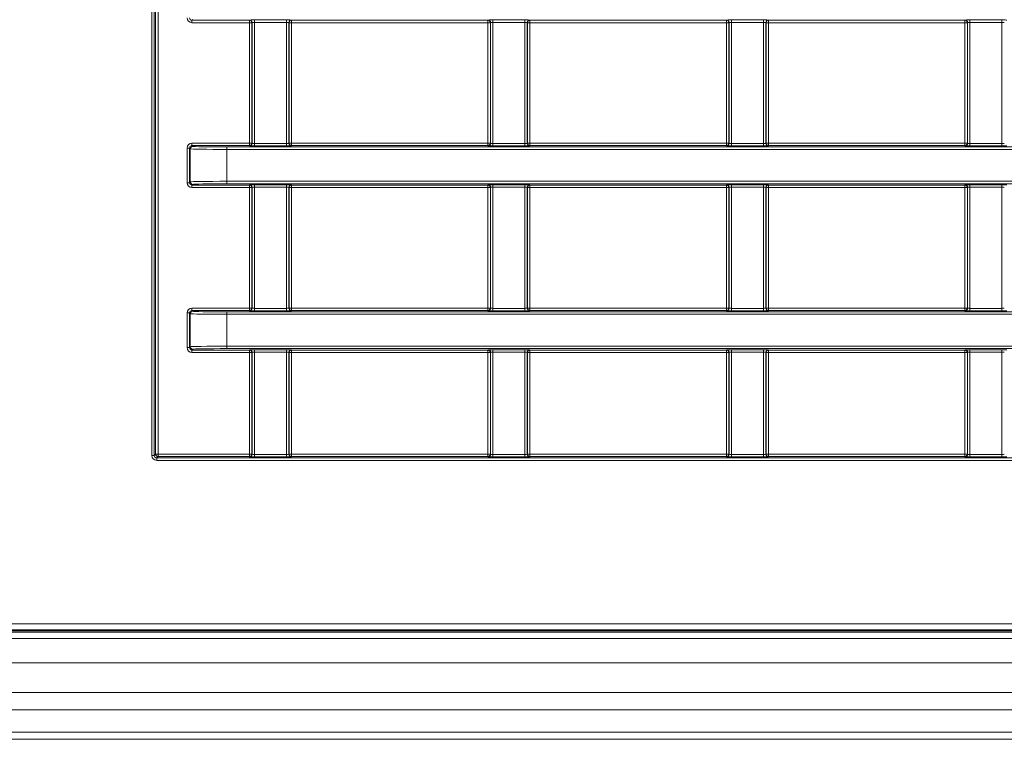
# Model space of a CAD drawing. Header units: millimetres. Extents: x 0 to 1118, y 0 to 864.
# Tile 19 of 235: x 304 to 324, y 163 to 177. Entities that reach past the tile are written whole.
import ezdxf

# ---------------------------------------------------------------- set-up
doc = ezdxf.new("R2010")
doc.units = ezdxf.units.MM

msp = doc.modelspace()

# ---------------------------------------------------------------- linework, layer by layer
at = {"color": 9, "linetype": 'Continuous', "lineweight": 0}
for p, q in [((306.684, 168.348), (306.684, 230.746)), ((306.734, 230.746), (306.734, 168.348)), ((306.762, 168.376), (306.762, 230.718)), ((306.812, 230.718), (306.812, 168.376)), ((307.52, 177.259), (307.504, 177.243)), ((307.504, 177.243), (308.678, 177.243)), ((307.504, 177.243), (307.504, 177.193)), ((308.678, 177.193), (307.504, 177.193)), ((308.678, 177.243), (308.682, 177.247)), ((308.678, 177.243), (308.678, 177.193)), ((308.678, 174.731), (308.678, 177.193)), ((308.728, 177.193), (308.678, 177.193)), ((308.732, 177.197), (308.728, 177.193)), ((308.728, 177.193), (308.728, 174.731)), ((308.732, 174.727), (308.732, 177.197)), ((308.782, 177.249), (309.434, 177.249)), ((308.782, 177.199), (308.782, 177.249)), ((309.434, 177.199), (308.782, 177.199)), ((308.782, 177.199), (308.782, 174.725)), ((309.434, 177.199), (309.434, 177.249)), ((309.434, 174.725), (309.434, 177.199)), ((309.484, 177.197), (309.484, 174.727)), ((309.488, 177.193), (309.484, 177.197)), ((309.488, 174.731), (309.488, 177.193)), ((309.538, 177.193), (309.488, 177.193)), ((309.534, 177.247), (309.538, 177.243)), ((309.538, 177.243), (313.553, 177.243)), ((309.538, 177.193), (309.538, 177.243)), ((313.553, 177.193), (309.538, 177.193)), ((309.538, 177.193), (309.538, 174.731)), ((313.553, 177.243), (313.557, 177.247)), ((313.553, 177.193), (313.553, 177.243)), ((313.553, 174.731), (313.553, 177.193)), ((313.603, 177.193), (313.553, 177.193)), ((313.607, 177.197), (313.603, 177.193)), ((313.603, 177.193), (313.603, 174.731)), ((313.607, 174.727), (313.607, 177.197)), ((313.657, 177.249), (314.309, 177.249)), ((313.657, 177.199), (313.657, 177.249)), ((314.309, 177.199), (313.657, 177.199)), ((313.657, 177.199), (313.657, 174.725)), ((314.309, 177.199), (314.309, 177.249)), ((314.309, 174.725), (314.309, 177.199)), ((314.359, 177.197), (314.359, 174.727)), ((314.363, 177.193), (314.359, 177.197)), ((314.363, 174.731), (314.363, 177.193)), ((314.413, 177.193), (314.363, 177.193)), ((314.409, 177.247), (314.413, 177.243)), ((314.413, 177.243), (318.428, 177.243)), ((314.413, 177.193), (314.413, 177.243)), ((318.428, 177.193), (314.413, 177.193)), ((314.413, 177.193), (314.413, 174.731)), ((318.428, 177.243), (318.432, 177.247)), ((318.428, 177.193), (318.428, 177.243)), ((318.478, 177.193), (318.428, 177.193)), ((318.428, 174.731), (318.428, 177.193)), ((318.482, 177.197), (318.478, 177.193)), ((318.478, 177.193), (318.478, 174.731)), ((318.482, 174.727), (318.482, 177.197)), ((318.532, 177.249), (319.184, 177.249)), ((318.532, 177.199), (318.532, 177.249)), ((319.184, 177.199), (318.532, 177.199)), ((318.532, 177.199), (318.532, 174.725)), ((319.184, 177.199), (319.184, 177.249)), ((319.184, 174.725), (319.184, 177.199)), ((319.234, 177.197), (319.234, 174.727)), ((319.238, 177.193), (319.234, 177.197)), ((319.238, 174.731), (319.238, 177.193)), ((319.288, 177.193), (319.238, 177.193)), ((319.284, 177.247), (319.288, 177.243)), ((319.288, 177.243), (323.303, 177.243)), ((319.288, 177.193), (319.288, 177.243)), ((323.303, 177.193), (319.288, 177.193)), ((319.288, 177.193), (319.288, 174.731)), ((323.303, 177.243), (323.307, 177.247)), ((323.303, 177.193), (323.303, 177.243)), ((323.303, 174.731), (323.303, 177.193)), ((323.353, 177.193), (323.303, 177.193)), ((323.357, 177.197), (323.353, 177.193)), ((323.353, 177.193), (323.353, 174.731)), ((323.357, 174.727), (323.357, 177.197)), ((323.407, 177.249), (324.059, 177.249)), ((323.407, 177.249), (323.407, 177.199)), ((324.059, 177.199), (323.407, 177.199)), ((323.407, 177.199), (323.407, 174.725)), ((324.059, 177.249), (324.059, 177.199)), ((324.059, 174.725), (324.059, 177.199)), ((307.504, 174.681), (307.504, 174.731)), ((307.504, 174.731), (308.678, 174.731)), ((308.678, 174.681), (308.678, 174.731)), ((308.728, 174.731), (308.678, 174.731)), ((308.728, 174.731), (308.732, 174.727)), ((308.782, 174.675), (308.782, 174.725)), ((308.782, 174.725), (309.434, 174.725)), ((309.434, 174.675), (309.434, 174.725)), ((309.484, 174.727), (309.488, 174.731)), ((309.538, 174.731), (309.488, 174.731)), ((309.538, 174.681), (309.538, 174.731)), ((309.538, 174.731), (313.553, 174.731)), ((313.603, 174.731), (313.553, 174.731)), ((313.553, 174.681), (313.553, 174.731)), ((313.603, 174.731), (313.607, 174.727)), ((313.657, 174.675), (313.657, 174.725)), ((313.657, 174.725), (314.309, 174.725)), ((314.309, 174.675), (314.309, 174.725)), ((314.359, 174.727), (314.363, 174.731)), ((314.413, 174.731), (314.363, 174.731)), ((314.413, 174.681), (314.413, 174.731)), ((314.413, 174.731), (318.428, 174.731)), ((318.428, 174.681), (318.428, 174.731)), ((318.478, 174.731), (318.428, 174.731)), ((318.478, 174.731), (318.482, 174.727)), ((318.532, 174.675), (318.532, 174.725)), ((318.532, 174.725), (319.184, 174.725)), ((319.184, 174.675), (319.184, 174.725)), ((319.234, 174.727), (319.238, 174.731)), ((319.288, 174.731), (319.238, 174.731)), ((319.288, 174.681), (319.288, 174.731)), ((319.288, 174.731), (323.303, 174.731)), ((323.353, 174.731), (323.303, 174.731)), ((323.303, 174.681), (323.303, 174.731)), ((323.353, 174.731), (323.357, 174.727)), ((323.407, 174.725), (324.059, 174.725)), ((323.407, 174.725), (323.407, 174.675)), ((324.059, 174.725), (324.059, 174.675)), ((307.404, 173.923), (307.404, 174.631)), ((307.454, 174.631), (307.404, 174.631)), ((307.47, 174.615), (307.454, 174.631)), ((307.454, 174.631), (307.454, 173.923)), ((307.47, 173.939), (307.47, 174.615)), ((307.504, 174.681), (307.52, 174.665)), ((308.678, 174.681), (307.504, 174.681)), ((308.22, 174.653), (339.286, 174.653)), ((308.22, 174.653), (308.22, 174.603)), ((308.22, 174.603), (308.22, 173.951)), ((339.286, 174.603), (308.22, 174.603)), ((308.682, 174.677), (308.678, 174.681)), ((309.434, 174.675), (308.782, 174.675)), ((309.538, 174.681), (309.534, 174.677)), ((313.553, 174.681), (309.538, 174.681)), ((313.557, 174.677), (313.553, 174.681)), ((314.309, 174.675), (313.657, 174.675)), ((314.413, 174.681), (314.409, 174.677)), ((318.428, 174.681), (314.413, 174.681)), ((318.432, 174.677), (318.428, 174.681)), ((319.184, 174.675), (318.532, 174.675)), ((319.288, 174.681), (319.284, 174.677)), ((323.303, 174.681), (319.288, 174.681)), ((323.307, 174.677), (323.303, 174.681)), ((324.059, 174.675), (323.407, 174.675)), ((307.454, 173.923), (307.404, 173.923)), ((307.454, 173.923), (307.47, 173.939)), ((307.52, 173.889), (307.504, 173.873)), ((308.22, 173.951), (339.286, 173.951)), ((308.22, 173.951), (308.22, 173.901)), ((339.286, 173.901), (308.22, 173.901)), ((307.504, 173.873), (308.678, 173.873)), ((307.504, 173.873), (307.504, 173.823)), ((308.678, 173.823), (307.504, 173.823)), ((308.678, 173.873), (308.682, 173.877)), ((308.678, 173.873), (308.678, 173.823)), ((308.678, 171.361), (308.678, 173.823)), ((308.728, 173.823), (308.678, 173.823)), ((308.732, 173.827), (308.728, 173.823)), ((308.728, 173.823), (308.728, 171.361)), ((308.732, 171.357), (308.732, 173.827)), ((308.782, 173.879), (309.434, 173.879)), ((308.782, 173.829), (308.782, 173.879)), ((309.434, 173.829), (308.782, 173.829)), ((308.782, 173.829), (308.782, 171.355)), ((309.434, 173.829), (309.434, 173.879)), ((309.434, 171.355), (309.434, 173.829)), ((309.484, 173.827), (309.484, 171.357)), ((309.488, 173.823), (309.484, 173.827)), ((309.488, 171.361), (309.488, 173.823)), ((309.538, 173.823), (309.488, 173.823)), ((309.534, 173.877), (309.538, 173.873)), ((309.538, 173.873), (313.553, 173.873)), ((309.538, 173.823), (309.538, 173.873)), ((309.538, 173.823), (309.538, 171.361)), ((313.553, 173.823), (309.538, 173.823)), ((313.553, 173.873), (313.557, 173.877)), ((313.553, 173.823), (313.553, 173.873)), ((313.553, 171.361), (313.553, 173.823)), ((313.603, 173.823), (313.553, 173.823)), ((313.607, 173.827), (313.603, 173.823)), ((313.603, 173.823), (313.603, 171.361)), ((313.607, 171.357), (313.607, 173.827)), ((313.657, 173.879), (314.309, 173.879)), ((313.657, 173.829), (313.657, 173.879)), ((314.309, 173.829), (313.657, 173.829)), ((313.657, 173.829), (313.657, 171.355)), ((314.309, 173.829), (314.309, 173.879)), ((314.309, 171.355), (314.309, 173.829)), ((314.359, 173.827), (314.359, 171.357)), ((314.363, 173.823), (314.359, 173.827)), ((314.363, 171.361), (314.363, 173.823)), ((314.413, 173.823), (314.363, 173.823)), ((314.409, 173.877), (314.413, 173.873)), ((314.413, 173.873), (318.428, 173.873)), ((314.413, 173.823), (314.413, 173.873)), ((314.413, 173.823), (314.413, 171.361)), ((318.428, 173.823), (314.413, 173.823)), ((318.428, 173.873), (318.432, 173.877)), ((318.428, 173.823), (318.428, 173.873)), ((318.428, 171.361), (318.428, 173.823)), ((318.478, 173.823), (318.428, 173.823)), ((318.482, 173.827), (318.478, 173.823)), ((318.478, 173.823), (318.478, 171.361)), ((318.482, 171.357), (318.482, 173.827)), ((318.532, 173.879), (319.184, 173.879)), ((318.532, 173.829), (318.532, 173.879)), ((319.184, 173.829), (318.532, 173.829)), ((318.532, 173.829), (318.532, 171.355)), ((319.184, 173.829), (319.184, 173.879)), ((319.184, 171.355), (319.184, 173.829)), ((319.234, 173.827), (319.234, 171.357)), ((319.238, 173.823), (319.234, 173.827)), ((319.238, 171.361), (319.238, 173.823)), ((319.288, 173.823), (319.238, 173.823)), ((319.284, 173.877), (319.288, 173.873)), ((319.288, 173.873), (323.303, 173.873)), ((319.288, 173.823), (319.288, 173.873)), ((323.303, 173.823), (319.288, 173.823)), ((319.288, 173.823), (319.288, 171.361)), ((323.303, 173.873), (323.307, 173.877)), ((323.303, 173.823), (323.303, 173.873)), ((323.303, 171.361), (323.303, 173.823)), ((323.353, 173.823), (323.303, 173.823)), ((323.357, 173.827), (323.353, 173.823)), ((323.353, 173.823), (323.353, 171.361)), ((323.357, 171.357), (323.357, 173.827)), ((323.407, 173.879), (324.059, 173.879)), ((323.407, 173.879), (323.407, 173.829)), ((324.059, 173.829), (323.407, 173.829)), ((323.407, 173.829), (323.407, 171.355)), ((324.059, 173.879), (324.059, 173.829)), ((324.059, 171.355), (324.059, 173.829)), ((307.504, 171.311), (307.504, 171.361)), ((307.504, 171.361), (308.678, 171.361)), ((307.504, 171.311), (307.52, 171.295)), ((308.678, 171.311), (307.504, 171.311)), ((308.22, 171.283), (339.286, 171.283)), ((308.22, 171.283), (308.22, 171.233)), ((308.678, 171.311), (308.678, 171.361)), ((308.728, 171.361), (308.678, 171.361)), ((308.682, 171.307), (308.678, 171.311)), ((308.728, 171.361), (308.732, 171.357)), ((308.782, 171.305), (308.782, 171.355)), ((308.782, 171.355), (309.434, 171.355)), ((309.434, 171.305), (308.782, 171.305)), ((309.434, 171.305), (309.434, 171.355)), ((309.484, 171.357), (309.488, 171.361)), ((309.538, 171.361), (309.488, 171.361)), ((309.538, 171.311), (309.534, 171.307)), ((309.538, 171.311), (309.538, 171.361)), ((309.538, 171.361), (313.553, 171.361)), ((313.553, 171.311), (309.538, 171.311)), ((313.553, 171.311), (313.553, 171.361)), ((313.603, 171.361), (313.553, 171.361)), ((313.557, 171.307), (313.553, 171.311)), ((313.603, 171.361), (313.607, 171.357)), ((313.657, 171.305), (313.657, 171.355)), ((313.657, 171.355), (314.309, 171.355)), ((314.309, 171.305), (313.657, 171.305)), ((314.309, 171.305), (314.309, 171.355)), ((314.359, 171.357), (314.363, 171.361)), ((314.413, 171.361), (314.363, 171.361)), ((314.413, 171.311), (314.409, 171.307)), ((314.413, 171.311), (314.413, 171.361)), ((314.413, 171.361), (318.428, 171.361)), ((318.428, 171.311), (314.413, 171.311)), ((318.428, 171.311), (318.428, 171.361)), ((318.478, 171.361), (318.428, 171.361)), ((318.432, 171.307), (318.428, 171.311)), ((318.478, 171.361), (318.482, 171.357)), ((318.532, 171.305), (318.532, 171.355)), ((318.532, 171.355), (319.184, 171.355)), ((319.184, 171.305), (318.532, 171.305)), ((319.184, 171.305), (319.184, 171.355)), ((319.234, 171.357), (319.238, 171.361)), ((319.288, 171.361), (319.238, 171.361)), ((319.288, 171.311), (319.284, 171.307)), ((319.288, 171.311), (319.288, 171.361)), ((319.288, 171.361), (323.303, 171.361)), ((323.303, 171.311), (319.288, 171.311)), ((323.303, 171.311), (323.303, 171.361)), ((323.353, 171.361), (323.303, 171.361)), ((323.307, 171.307), (323.303, 171.311)), ((323.353, 171.361), (323.357, 171.357)), ((323.407, 171.355), (323.407, 171.305)), ((323.407, 171.355), (324.059, 171.355)), ((324.059, 171.305), (323.407, 171.305)), ((324.059, 171.355), (324.059, 171.305)), ((307.454, 171.261), (307.404, 171.261)), ((307.404, 170.553), (307.404, 171.261)), ((307.47, 171.245), (307.454, 171.261)), ((307.454, 171.261), (307.454, 170.553)), ((307.47, 170.569), (307.47, 171.245)), ((308.22, 171.233), (308.22, 170.581)), ((339.286, 171.233), (308.22, 171.233)), ((307.454, 170.553), (307.404, 170.553)), ((307.454, 170.553), (307.47, 170.569)), ((307.52, 170.519), (307.504, 170.503)), ((307.504, 170.503), (308.678, 170.503)), ((307.504, 170.453), (307.504, 170.503)), ((308.22, 170.581), (339.286, 170.581)), ((308.22, 170.581), (308.22, 170.531)), ((339.286, 170.531), (308.22, 170.531)), ((308.678, 170.503), (308.682, 170.507)), ((308.678, 170.453), (308.678, 170.503)), ((308.782, 170.509), (309.434, 170.509)), ((308.782, 170.459), (308.782, 170.509)), ((309.434, 170.459), (309.434, 170.509)), ((309.534, 170.507), (309.538, 170.503)), ((309.538, 170.503), (313.553, 170.503)), ((309.538, 170.453), (309.538, 170.503)), ((313.553, 170.503), (313.557, 170.507)), ((313.553, 170.453), (313.553, 170.503)), ((313.657, 170.509), (314.309, 170.509)), ((313.657, 170.459), (313.657, 170.509)), ((314.309, 170.459), (314.309, 170.509)), ((314.409, 170.507), (314.413, 170.503)), ((314.413, 170.503), (318.428, 170.503)), ((314.413, 170.453), (314.413, 170.503)), ((318.428, 170.503), (318.432, 170.507)), ((318.428, 170.453), (318.428, 170.503)), ((318.532, 170.509), (319.184, 170.509)), ((318.532, 170.509), (318.532, 170.459)), ((319.184, 170.509), (319.184, 170.459)), ((319.284, 170.507), (319.288, 170.503)), ((319.288, 170.503), (323.303, 170.503)), ((319.288, 170.503), (319.288, 170.453)), ((323.303, 170.503), (323.307, 170.507)), ((323.303, 170.503), (323.303, 170.453)), ((323.407, 170.509), (324.059, 170.509)), ((323.407, 170.509), (323.407, 170.459)), ((324.059, 170.509), (324.059, 170.459)), ((308.678, 170.453), (307.504, 170.453)), ((308.678, 168.376), (308.678, 170.453)), ((308.678, 170.453), (308.728, 170.453)), ((308.732, 170.457), (308.728, 170.453)), ((308.728, 170.453), (308.728, 168.376)), ((308.732, 168.372), (308.732, 170.457)), ((309.434, 170.459), (308.782, 170.459)), ((308.782, 170.459), (308.782, 168.37)), ((309.434, 168.37), (309.434, 170.459)), ((309.484, 170.457), (309.484, 168.372)), ((309.488, 170.453), (309.484, 170.457)), ((309.488, 168.376), (309.488, 170.453)), ((309.488, 170.453), (309.538, 170.453)), ((309.538, 170.453), (309.538, 168.376)), ((313.553, 170.453), (309.538, 170.453)), ((313.553, 168.376), (313.553, 170.453)), ((313.553, 170.453), (313.603, 170.453)), ((313.607, 170.457), (313.603, 170.453)), ((313.603, 170.453), (313.603, 168.376)), ((313.607, 168.372), (313.607, 170.457)), ((314.309, 170.459), (313.657, 170.459)), ((313.657, 170.459), (313.657, 168.37)), ((314.309, 168.37), (314.309, 170.459)), ((314.359, 170.457), (314.359, 168.372)), ((314.363, 170.453), (314.359, 170.457)), ((314.363, 168.376), (314.363, 170.453)), ((314.363, 170.453), (314.413, 170.453)), ((318.428, 170.453), (314.413, 170.453)), ((314.413, 170.453), (314.413, 168.376)), ((318.428, 168.376), (318.428, 170.453)), ((318.428, 170.453), (318.478, 170.453)), ((318.482, 170.457), (318.478, 170.453)), ((318.478, 170.453), (318.478, 168.376)), ((318.482, 168.372), (318.482, 170.457)), ((319.184, 170.459), (318.532, 170.459)), ((318.532, 170.459), (318.532, 168.37)), ((319.184, 168.37), (319.184, 170.459)), ((319.234, 170.457), (319.234, 168.372)), ((319.238, 170.453), (319.234, 170.457)), ((319.238, 168.376), (319.238, 170.453)), ((319.238, 170.453), (319.288, 170.453)), ((323.303, 170.453), (319.288, 170.453)), ((319.288, 170.453), (319.288, 168.376)), ((323.303, 168.376), (323.303, 170.453)), ((323.303, 170.453), (323.353, 170.453)), ((323.357, 170.457), (323.353, 170.453)), ((323.353, 170.453), (323.353, 168.376)), ((323.357, 168.372), (323.357, 170.457)), ((324.059, 170.459), (323.407, 170.459)), ((323.407, 170.459), (323.407, 168.37)), ((324.059, 168.37), (324.059, 170.459)), ((306.684, 168.348), (306.734, 168.348)), ((306.734, 168.348), (306.762, 168.376)), ((306.812, 168.376), (306.762, 168.376)), ((306.812, 168.326), (306.784, 168.298)), ((306.784, 168.248), (306.784, 168.298)), ((306.784, 168.298), (340.722, 168.298)), ((306.812, 168.376), (308.678, 168.376)), ((306.812, 168.376), (306.812, 168.326)), ((308.678, 168.326), (306.812, 168.326)), ((308.678, 168.376), (308.678, 168.326)), ((308.678, 168.376), (308.728, 168.376)), ((308.682, 168.322), (308.678, 168.326)), ((308.728, 168.376), (308.732, 168.372)), ((308.782, 168.32), (308.782, 168.37)), ((308.782, 168.37), (309.434, 168.37)), ((309.434, 168.32), (308.782, 168.32)), ((309.434, 168.32), (309.434, 168.37)), ((309.484, 168.372), (309.488, 168.376)), ((309.488, 168.376), (309.538, 168.376)), ((309.538, 168.326), (309.534, 168.322)), ((309.538, 168.326), (309.538, 168.376)), ((309.538, 168.376), (313.553, 168.376)), ((313.553, 168.326), (309.538, 168.326)), ((313.553, 168.326), (313.553, 168.376)), ((313.553, 168.376), (313.603, 168.376)), ((313.557, 168.322), (313.553, 168.326)), ((313.603, 168.376), (313.607, 168.372)), ((313.657, 168.32), (313.657, 168.37)), ((313.657, 168.37), (314.309, 168.37)), ((314.309, 168.32), (313.657, 168.32)), ((314.309, 168.32), (314.309, 168.37)), ((314.359, 168.372), (314.363, 168.376)), ((314.363, 168.376), (314.413, 168.376)), ((314.413, 168.326), (314.409, 168.322)), ((314.413, 168.326), (314.413, 168.376)), ((314.413, 168.376), (318.428, 168.376)), ((318.428, 168.326), (314.413, 168.326)), ((318.428, 168.326), (318.428, 168.376)), ((318.428, 168.376), (318.478, 168.376)), ((318.432, 168.322), (318.428, 168.326)), ((318.478, 168.376), (318.482, 168.372)), ((318.532, 168.37), (318.532, 168.32)), ((318.532, 168.37), (319.184, 168.37)), ((319.184, 168.32), (318.532, 168.32)), ((319.184, 168.37), (319.184, 168.32)), ((319.234, 168.372), (319.238, 168.376)), ((319.238, 168.376), (319.288, 168.376)), ((319.288, 168.326), (319.284, 168.322)), ((319.288, 168.376), (323.303, 168.376)), ((319.288, 168.376), (319.288, 168.326)), ((323.303, 168.326), (319.288, 168.326)), ((323.303, 168.376), (323.353, 168.376)), ((323.303, 168.376), (323.303, 168.326)), ((323.307, 168.322), (323.303, 168.326)), ((323.353, 168.376), (323.357, 168.372)), ((323.407, 168.37), (324.059, 168.37)), ((323.407, 168.37), (323.407, 168.32)), ((324.059, 168.32), (323.407, 168.32)), ((324.059, 168.37), (324.059, 168.32)), ((340.722, 168.248), (306.784, 168.248)), ((194.945, 164.907), (400.671, 164.907)), ((400.671, 164.782), (194.945, 164.782)), ((195.72, 164.735), (399.895, 164.735)), ((195.72, 164.11), (399.895, 164.11)), ((195.72, 163.504), (399.895, 163.504)), ((195.72, 163.151), (399.895, 163.151)), ((195.72, 162.693), (399.895, 162.693))]:
    msp.add_line(p, q, dxfattribs=at)
at = {"color": 7, "linetype": 'Continuous', "lineweight": 15}
for p, q in [((400.678, 164.765), (194.938, 164.765)), ((195.72, 164.61), (399.895, 164.61)), ((195.72, 162.547), (399.895, 162.547))]:
    msp.add_line(p, q, dxfattribs=at)
at = {"color": 9, "linetype": 'Continuous', "lineweight": 0}
for centre, start, end in [((308.678, 177.193), 0.0204, 89.9796), ((308.682, 177.197), 0.0204, 89.9796), ((309.534, 177.197), 90.0204, 179.9796), ((309.538, 177.193), 90.0204, 179.9796), ((313.553, 177.193), 0.0204, 89.9796), ((313.557, 177.197), 0.0204, 89.9796), ((314.409, 177.197), 90.0204, 179.9796), ((314.413, 177.193), 90.0204, 179.9796), ((318.428, 177.193), 0.0204, 89.9796), ((318.432, 177.197), 0.0204, 89.9796), ((319.284, 177.197), 90.0204, 179.9796), ((319.288, 177.193), 90.0204, 179.9796), ((323.303, 177.193), 0.0204, 89.9796), ((323.307, 177.197), 0.0204, 89.9796), ((308.678, 174.731), 270.0204, 359.9796), ((308.682, 174.727), 270.0204, 359.9796), ((309.534, 174.727), 180.0204, 269.9796), ((309.538, 174.731), 180.0204, 269.9796), ((313.553, 174.731), 270.0204, 359.9796), ((313.557, 174.727), 270.0204, 359.9796), ((314.409, 174.727), 180.0204, 269.9796), ((314.413, 174.731), 180.0204, 269.9796), ((318.428, 174.731), 270.0204, 359.9796), ((318.432, 174.727), 270.0204, 359.9796), ((319.284, 174.727), 180.0204, 269.9796), ((319.288, 174.731), 180.0204, 269.9796), ((323.303, 174.731), 270.0204, 359.9796), ((323.307, 174.727), 270.0204, 359.9796), ((307.52, 174.615), 90.0204, 179.9796), ((307.52, 173.939), 180.0204, 269.9796), ((308.678, 173.823), 0.0204, 89.9796), ((308.682, 173.827), 0.0204, 89.9796), ((309.534, 173.827), 90.0204, 179.9796), ((309.538, 173.823), 90.0204, 179.9796), ((313.553, 173.823), 0.0204, 89.9796), ((313.557, 173.827), 0.0204, 89.9796), ((314.409, 173.827), 90.0204, 179.9796), ((314.413, 173.823), 90.0204, 179.9796), ((318.428, 173.823), 0.0204, 89.9796), ((318.432, 173.827), 0.0204, 89.9796), ((319.284, 173.827), 90.0204, 179.9796), ((319.288, 173.823), 90.0204, 179.9796), ((323.303, 173.823), 0.0204, 89.9796), ((323.307, 173.827), 0.0204, 89.9796), ((307.52, 171.245), 90.0204, 179.9796), ((308.678, 171.361), 270.0204, 359.9796), ((308.682, 171.357), 270.0204, 359.9796), ((309.534, 171.357), 180.0204, 269.9796), ((309.538, 171.361), 180.0204, 269.9796), ((313.553, 171.361), 270.0204, 359.9796), ((313.557, 171.357), 270.0204, 359.9796), ((314.409, 171.357), 180.0204, 269.9796), ((314.413, 171.361), 180.0204, 269.9796), ((318.428, 171.361), 270.0204, 359.9796), ((318.432, 171.357), 270.0204, 359.9796), ((319.284, 171.357), 180.0204, 269.9796), ((319.288, 171.361), 180.0204, 269.9796), ((323.303, 171.361), 270.0204, 359.9796), ((323.307, 171.357), 270.0204, 359.9796), ((307.52, 170.569), 180.0204, 269.9796), ((308.678, 170.453), 0.0204, 89.9796), ((308.682, 170.457), 0.0204, 89.9796), ((309.534, 170.457), 90.0204, 179.9796), ((309.538, 170.453), 90.0204, 179.9796), ((313.553, 170.453), 0.0204, 89.9796), ((313.557, 170.457), 0.0204, 89.9796), ((314.409, 170.457), 90.0204, 179.9796), ((314.413, 170.453), 90.0204, 179.9796), ((318.428, 170.453), 0.0204, 89.9796), ((318.432, 170.457), 0.0204, 89.9796), ((319.284, 170.457), 90.0204, 179.9796), ((319.288, 170.453), 90.0204, 179.9796), ((323.303, 170.453), 0.0204, 89.9796), ((323.307, 170.457), 0.0204, 89.9796), ((306.812, 168.376), 180.0204, 269.9796), ((308.678, 168.376), 270.0204, 359.9796), ((308.682, 168.372), 270.0204, 359.9796), ((309.534, 168.372), 180.0204, 269.9796), ((309.538, 168.376), 180.0204, 269.9796), ((313.553, 168.376), 270.0204, 359.9796), ((313.557, 168.372), 270.0204, 359.9796), ((314.409, 168.372), 180.0204, 269.9796), ((314.413, 168.376), 180.0204, 269.9796), ((318.428, 168.376), 270.0204, 359.9796), ((318.432, 168.372), 270.0204, 359.9796), ((319.284, 168.372), 180.0204, 269.9796), ((319.288, 168.376), 180.0204, 269.9796), ((323.303, 168.376), 270.0204, 359.9796), ((323.307, 168.372), 270.0204, 359.9796)]:
    msp.add_arc(centre, 0.05, start, end, dxfattribs=at)
for centre, major_axis, ratio, start_param, end_param in [((307.504, 177.293), (-0.0707, -0.0707), 0.999695, 5.497939, 7.068431), ((307.504, 177.293), (0.0354, 0.0354), 0.999087, 2.356347, 3.926839), ((308.782, 177.247), (0.1, 0), 0.017455, 1.570796, 3.124139), ((308.782, 177.197), (0.05, 0), 0.03491, 1.570796, 3.124139), ((309.434, 177.247), (0.1, 0), 0.017455, 0.017453, 1.570796), ((309.434, 177.197), (0.05, 0), 0.03491, 0.017453, 1.570796), ((313.657, 177.247), (0.1, 0), 0.017455, 1.570796, 3.124139), ((313.657, 177.197), (0.05, 0), 0.03491, 1.570796, 3.124139), ((314.309, 177.247), (0.1, 0), 0.017455, 0.017453, 1.570796), ((314.309, 177.197), (0.05, 0), 0.03491, 0.017453, 1.570796), ((318.532, 177.247), (0.1, 0), 0.017455, 1.570796, 3.124139), ((318.532, 177.197), (0.05, 0), 0.03491, 1.570796, 3.124139), ((319.184, 177.247), (0.1, 0), 0.017455, 0.017453, 1.570796), ((319.184, 177.197), (0.05, 0), 0.03491, 0.017453, 1.570796), ((323.407, 177.247), (0.1, 0), 0.017455, 1.570796, 3.124139), ((323.407, 177.197), (0.05, 0), 0.03491, 1.570796, 3.124139), ((324.059, 177.247), (0.1, 0), 0.017455, 0.017453, 1.570796), ((324.059, 177.197), (0.05, 0), 0.03491, 0.017453, 1.570796), ((307.504, 174.631), (-0.0707, 0.0707), 0.999695, 5.497939, 7.068431), ((308.782, 174.727), (0.05, 0), 0.03491, 3.159046, 4.712389), ((309.434, 174.727), (0.05, 0), 0.03491, 4.712389, 6.265732), ((313.657, 174.727), (0.05, 0), 0.03491, 3.159046, 4.712389), ((314.309, 174.727), (0.05, 0), 0.03491, 4.712389, 6.265732), ((318.532, 174.727), (0.05, 0), 0.03491, 3.159046, 4.712389), ((319.184, 174.727), (0.05, 0), 0.03491, 4.712389, 6.265732), ((323.407, 174.727), (0.05, 0), 0.03491, 3.159046, 4.712389), ((324.059, 174.727), (0.05, 0), 0.03491, 4.712389, 6.265732), ((307.504, 174.631), (0.0354, -0.0354), 0.999087, 2.356347, 3.926839), ((308.22, 174.615), (0.75, 0), 0.016291, 3.159046, 4.712389), ((308.22, 174.665), (0.7, 0), 0.017455, 3.159046, 4.712389), ((308.782, 174.677), (0.1, 0), 0.017455, 3.159046, 4.712389), ((309.434, 174.677), (0.1, 0), 0.017455, 4.712389, 6.265732), ((313.657, 174.677), (0.1, 0), 0.017455, 3.159046, 4.712389), ((314.309, 174.677), (0.1, 0), 0.017455, 4.712389, 6.265732), ((318.532, 174.677), (0.1, 0), 0.017455, 3.159046, 4.712389), ((319.184, 174.677), (0.1, 0), 0.017455, 4.712389, 6.265732), ((323.407, 174.677), (0.1, 0), 0.017455, 3.159046, 4.712389), ((324.059, 174.677), (0.1, 0), 0.017455, 4.712389, 6.265732), ((307.504, 173.923), (-0.0707, -0.0707), 0.999695, 5.497939, 7.068431), ((307.504, 173.923), (0.0354, 0.0354), 0.999087, 2.356347, 3.926839), ((308.22, 173.939), (0.75, 0), 0.016291, 1.570796, 3.124139), ((308.22, 173.889), (0.7, 0), 0.017455, 1.570796, 3.124139), ((308.782, 173.877), (0.1, 0), 0.017455, 1.570796, 3.124139), ((308.782, 173.827), (0.05, 0), 0.03491, 1.570796, 3.124139), ((309.434, 173.877), (0.1, 0), 0.017455, 0.017453, 1.570796), ((309.434, 173.827), (0.05, 0), 0.03491, 0.017453, 1.570796), ((313.657, 173.877), (0.1, 0), 0.017455, 1.570796, 3.124139), ((313.657, 173.827), (0.05, 0), 0.03491, 1.570796, 3.124139), ((314.309, 173.877), (0.1, 0), 0.017455, 0.017453, 1.570796), ((314.309, 173.827), (0.05, 0), 0.03491, 0.017453, 1.570796), ((318.532, 173.877), (0.1, 0), 0.017455, 1.570796, 3.124139), ((318.532, 173.827), (0.05, 0), 0.03491, 1.570796, 3.124139), ((319.184, 173.877), (0.1, 0), 0.017455, 0.017453, 1.570796), ((319.184, 173.827), (0.05, 0), 0.03491, 0.017453, 1.570796), ((323.407, 173.877), (0.1, 0), 0.017455, 1.570796, 3.124139), ((323.407, 173.827), (0.05, 0), 0.03491, 1.570796, 3.124139), ((324.059, 173.877), (0.1, 0), 0.017455, 0.017453, 1.570796), ((324.059, 173.827), (0.05, 0), 0.03491, 0.017453, 1.570796), ((307.504, 171.261), (-0.0707, 0.0707), 0.999695, 5.497939, 7.068431), ((307.504, 171.261), (0.0354, -0.0354), 0.999087, 2.356347, 3.926839), ((308.22, 171.295), (0.7, 0), 0.017455, 3.159046, 4.712389), ((308.782, 171.307), (0.1, 0), 0.017455, 3.159046, 4.712389), ((308.782, 171.357), (0.05, 0), 0.03491, 3.159046, 4.712389), ((309.434, 171.357), (0.05, 0), 0.03491, 4.712389, 6.265732), ((309.434, 171.307), (0.1, 0), 0.017455, 4.712389, 6.265732), ((313.657, 171.307), (0.1, 0), 0.017455, 3.159046, 4.712389), ((313.657, 171.357), (0.05, 0), 0.03491, 3.159046, 4.712389), ((314.309, 171.357), (0.05, 0), 0.03491, 4.712389, 6.265732), ((314.309, 171.307), (0.1, 0), 0.017455, 4.712389, 6.265732), ((318.532, 171.307), (0.1, 0), 0.017455, 3.159046, 4.712389), ((318.532, 171.357), (0.05, 0), 0.03491, 3.159046, 4.712389), ((319.184, 171.357), (0.05, 0), 0.03491, 4.712389, 6.265732), ((319.184, 171.307), (0.1, 0), 0.017455, 4.712389, 6.265732), ((323.407, 171.307), (0.1, 0), 0.017455, 3.159046, 4.712389), ((323.407, 171.357), (0.05, 0), 0.03491, 3.159046, 4.712389), ((324.059, 171.357), (0.05, 0), 0.03491, 4.712389, 6.265732), ((324.059, 171.307), (0.1, 0), 0.017455, 4.712389, 6.265732), ((308.22, 171.245), (0.75, 0), 0.016291, 3.159046, 4.712389), ((307.504, 170.553), (-0.0707, -0.0707), 0.999695, 5.497939, 7.068431), ((307.504, 170.553), (0.0354, 0.0354), 0.999087, 2.356347, 3.926839), ((308.22, 170.569), (0.75, 0), 0.016291, 1.570796, 3.124139), ((308.22, 170.519), (0.7, 0), 0.017455, 1.570796, 3.124139), ((308.782, 170.507), (0.1, 0), 0.017455, 1.570796, 3.124139), ((309.434, 170.507), (0.1, 0), 0.017455, 0.017453, 1.570796), ((313.657, 170.507), (0.1, 0), 0.017455, 1.570796, 3.124139), ((314.309, 170.507), (0.1, 0), 0.017455, 0.017453, 1.570796), ((318.532, 170.507), (0.1, 0), 0.017455, 1.570796, 3.124139), ((319.184, 170.507), (0.1, 0), 0.017455, 0.017453, 1.570796), ((323.407, 170.507), (0.1, 0), 0.017455, 1.570796, 3.124139), ((324.059, 170.507), (0.1, 0), 0.017455, 0.017453, 1.570796), ((308.782, 170.457), (0.05, 0), 0.03491, 1.570796, 3.124139), ((309.434, 170.457), (0.05, 0), 0.03491, 0.017453, 1.570796), ((313.657, 170.457), (0.05, 0), 0.03491, 1.570796, 3.124139), ((314.309, 170.457), (0.05, 0), 0.03491, 0.017453, 1.570796), ((318.532, 170.457), (0.05, 0), 0.03491, 1.570796, 3.124139), ((319.184, 170.457), (0.05, 0), 0.03491, 0.017453, 1.570796), ((323.407, 170.457), (0.05, 0), 0.03491, 1.570796, 3.124139), ((324.059, 170.457), (0.05, 0), 0.03491, 0.017453, 1.570796), ((306.784, 168.348), (0.0707, 0.0707), 0.999695, 2.356347, 3.926839), ((306.784, 168.348), (0.0354, 0.0354), 0.999087, 2.356347, 3.926839), ((308.782, 168.322), (0.1, 0), 0.017455, 3.159046, 4.712389), ((308.782, 168.372), (0.05, 0), 0.03491, 3.159046, 4.712389), ((309.434, 168.372), (0.05, 0), 0.03491, 4.712389, 6.265732), ((309.434, 168.322), (0.1, 0), 0.017455, 4.712389, 6.265732), ((313.657, 168.322), (0.1, 0), 0.017455, 3.159046, 4.712389), ((313.657, 168.372), (0.05, 0), 0.03491, 3.159046, 4.712389), ((314.309, 168.372), (0.05, 0), 0.03491, 4.712389, 6.265732), ((314.309, 168.322), (0.1, 0), 0.017455, 4.712389, 6.265732), ((318.532, 168.322), (0.1, 0), 0.017455, 3.159046, 4.712389), ((318.532, 168.372), (0.05, 0), 0.03491, 3.159046, 4.712389), ((319.184, 168.372), (0.05, 0), 0.03491, 4.712389, 6.265732), ((319.184, 168.322), (0.1, 0), 0.017455, 4.712389, 6.265732), ((323.407, 168.322), (0.1, 0), 0.017455, 3.159046, 4.712389), ((323.407, 168.372), (0.05, 0), 0.03491, 3.159046, 4.712389), ((324.059, 168.372), (0.05, 0), 0.03491, 4.712389, 6.265732), ((324.059, 168.322), (0.1, 0), 0.017455, 4.712389, 6.265732)]:
    msp.add_ellipse(centre, major_axis=major_axis, ratio=ratio, start_param=start_param, end_param=end_param, dxfattribs=at)

doc.saveas('drawing.dxf')
